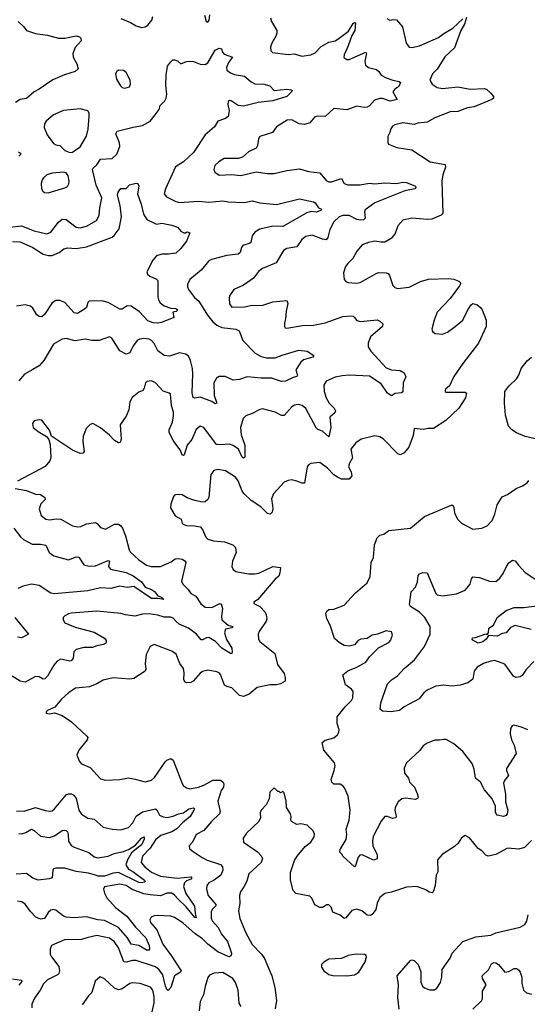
# Model space of a CAD drawing. Extents: x 2057697 to 2160550, y 827490 to 1016834.
# Tile 103 of 256: x 2092151 to 2096131, y 867623 to 875340. Entities that reach past the tile are written whole.
import ezdxf

# ---------------------------------------------------------------- set-up
doc = ezdxf.new("R2010")
doc.units = 0

msp = doc.modelspace()

# ---------------------------------------------------------------- linework, layer by layer
at = {"layer": '0CON20XD'}
for points in [[(2094117.1, 875355), (2094125.7, 875325), (2094167.3, 875255), (2094168.2, 875235), (2094159.2, 875210.8), (2094127.1, 875155), (2094118, 875125), (2094120, 875095), (2094133.9, 875083.9), (2094255, 875068), (2094305, 875072.5), (2094363.2, 875053.2), (2094435, 875063.5), (2094468.8, 875081.2), (2094515, 875128.9), (2094575, 875164.5), (2094624.7, 875175.3), (2094645, 875186.1), (2094729.7, 875250.3), (2094765, 875310), (2094775, 875318.6), (2094785, 875316), (2094777.8, 875255), (2094755.4, 875215), (2094727.7, 875135), (2094694.4, 875065), (2094692.7, 875042.7), (2094715, 875027.1), (2094735, 875028.1), (2094865, 875085.7), (2094869.4, 875075), (2094856.5, 875015), (2094862.4, 874982.4), (2094885, 874966.4), (2094949.2, 874949.2), (2094967.1, 874935), (2094985.4, 874905.4), (2095025, 874883.6), (2095075.4, 874865.4), (2095126.7, 874856.7), (2095137.5, 874847.5), (2095123.4, 874816.6), (2095091.2, 874795), (2095076.7, 874775), (2095110, 874715), (2095055, 874701.9), (2094995, 874722.7), (2094975, 874723.6), (2094931.9, 874708.1), (2094894.4, 874665.6), (2094875, 874654), (2094851.2, 874651.2), (2094795, 874661.2), (2094715, 874632.5), (2094615, 874644.2), (2094545, 874580.5), (2094485, 874582.7), (2094465, 874577.5), (2094425, 874530.6), (2094385, 874517.8), (2094342.5, 874522.5), (2094285, 874554), (2094247.7, 874552.3), (2094165, 874501.2), (2094133.6, 874456.4), (2094035, 874423.3), (2094022.7, 874407.3), (2094015.8, 874355), (2094005, 874332), (2093945.6, 874304.4), (2093898.3, 874261.7), (2093867.8, 874252.2), (2093755, 874251.9), (2093712, 874225), (2093681.9, 874198.1), (2093672, 874165), (2093680, 874145), (2093715, 874121.2), (2093815, 874125.8), (2093885, 874118.6), (2094005, 874148.6), (2094095, 874134.3), (2094145, 874134.4), (2094245, 874159.2), (2094345, 874171.4), (2094415, 874149.1), (2094505, 874139.5), (2094555, 874080), (2094575, 874068.6), (2094595, 874069.4), (2094675, 874096.2), (2094695, 874056.2), (2094725, 874045.8), (2094816.8, 874046.8), (2094895, 874060), (2094935, 874052.9), (2095015, 874061.5), (2095105, 874055.5), (2095155, 874065.5), (2095185, 874064.5), (2095253.8, 874035), (2095257.5, 874025), (2095248, 874015), (2095172, 873998), (2094935, 873904.7), (2094860.5, 873849.5), (2094853.5, 873835), (2094860, 873785), (2094847.6, 873772.4), (2094825, 873768.2), (2094795.4, 873774.6), (2094735, 873805.9), (2094685, 873805.3), (2094655, 873795.4), (2094614.4, 873755), (2094581.9, 873695), (2094567.5, 873632.5), (2094555, 873615.6), (2094525, 873620), (2094445, 873651.8), (2094395, 873641.5), (2094364, 873616), (2094325, 873559.4), (2094245, 873545.6), (2094218.9, 873531.1), (2094162, 873435), (2094116.7, 873415), (2094055, 873390.8), (2094024.5, 873365.5), (2093985, 873312.9), (2093905, 873260), (2093831.2, 873225), (2093796.2, 873175), (2093792.3, 873157.7), (2093795, 873112.5), (2093815, 873085.8), (2093915, 873090.5), (2093975, 873101.8), (2094050.6, 873099.4), (2094135, 873128.1), (2094245, 873138.8), (2094254, 873115), (2094240.6, 873055), (2094236, 872995), (2094226.2, 872965), (2094226.7, 872935), (2094232.5, 872925), (2094245, 872921.2), (2094367.4, 872942.6), (2094455, 872946.4), (2094545, 872964.6), (2094685, 873012.9), (2094745, 873019.2), (2094765, 873016), (2094776.7, 873005), (2094795, 872983.3), (2094824.3, 872974.3), (2094955, 872986.7), (2094975, 872977.8), (2094997.5, 872955), (2094996.2, 872935), (2094902.2, 872855), (2094882.1, 872805), (2094884.5, 872775), (2094905, 872742.2), (2095025, 872612.1), (2095065, 872596.8), (2095135, 872590.4), (2095165, 872573.1), (2095179.3, 872540.7), (2095156.9, 872495), (2095155.6, 872424.4), (2095145, 872414.4), (2095095, 872410), (2095065, 872392.5), (2095035, 872413.1), (2094985, 872485.4), (2094895, 872545.4), (2094735, 872552.9), (2094680.6, 872549.4), (2094625, 872537.5), (2094555, 872508.1), (2094535.6, 872475), (2094537.3, 872425), (2094555, 872375.8), (2094578.5, 872335), (2094616.7, 872295), (2094627.5, 872275), (2094620.9, 872259.1), (2094583.1, 872225), (2094589.8, 872145), (2094575, 872070), (2094525, 872114.3), (2094487.8, 872127.8), (2094475, 872140), (2094395, 872292.5), (2094365, 872316.9), (2094334.3, 872324.3), (2094305, 872318.1), (2094285, 872305.7), (2094225, 872238), (2094205, 872238), (2094155, 872263.3), (2094055, 872288.8), (2094035, 872286), (2093975, 872252.9), (2093924.6, 872235.4), (2093902.5, 872215), (2093882.5, 872145), (2093887.7, 872085), (2093915.4, 872004.6), (2093917.6, 871912.4), (2093905.8, 871904.2), (2093895, 871910.8), (2093867.5, 871975), (2093825, 872002.5), (2093795, 872013.8), (2093725, 872006.9), (2093695, 872011.8), (2093595, 872144.2), (2093565, 872152.9), (2093535, 872128), (2093499.8, 872050.2), (2093464.7, 872005.3), (2093440.5, 871929.5), (2093435, 871923.3), (2093425, 871930), (2093409.3, 871969.3), (2093360.6, 872035), (2093322.5, 872105), (2093322.5, 872125), (2093348.5, 872185), (2093357.9, 872235), (2093356.4, 872265), (2093341.4, 872315), (2093333.9, 872403.9), (2093323.9, 872413.9), (2093275, 872428.8), (2093215, 872494), (2093185, 872510), (2093147.5, 872505), (2093136.4, 872493.6), (2093127.3, 872452.7), (2093116.7, 872435), (2093085, 872421.2), (2093031.7, 872378.3), (2093014, 872345), (2093007.3, 872282.7), (2092985, 872233.3), (2092940, 872165), (2092941.4, 872125)], [(2092945, 875350), (2093019.1, 875319.1), (2093065, 875292), (2093105, 875280), (2093135, 875284), (2093155, 875298), (2093186, 875335), (2093194.3, 875365.7)], [(2095655, 875357.5), (2095638.5, 875305), (2095610, 875255), (2095559.5, 875120.5), (2095485, 875048.1), (2095425, 874952.2), (2095388.9, 874915), (2095366, 874865), (2095384.5, 874834.5), (2095425, 874808.8), (2095465, 874801.5), (2095585, 874813.1), (2095683.4, 874796.6), (2095795, 874800.6), (2095812.7, 874792.7), (2095845, 874764.4), (2095865, 874739.2), (2095865.2, 874724.8), (2095853.8, 874715), (2095715, 874655.9), (2095662.1, 874647.9), (2095585, 874620.9), (2095525, 874617.5), (2095405, 874571.1), (2095345, 874537.9), (2095271.5, 874528.5), (2095245, 874518), (2095155, 874531.9), (2095093, 874517), (2095075, 874506.2), (2095060, 874485), (2095052.5, 874455), (2095036.2, 874425), (2095036.4, 874376.4), (2095043.9, 874363.9), (2095109.1, 874339.1), (2095225, 874320.8), (2095370, 874225), (2095486.2, 874205), (2095490.5, 874185), (2095468.9, 874125), (2095461.4, 874075), (2095468.7, 873821.3), (2095455, 873806.9), (2095383.3, 873776.7), (2095345, 873772.9), (2095225, 873785.7), (2095155, 873770), (2095114.7, 873725.3), (2095096.1, 873663.9), (2095064.7, 873625.3), (2095015, 873597.5), (2094985, 873595.5), (2094935, 873603.6), (2094885.5, 873594.5), (2094836.7, 873575), (2094793.1, 873525), (2094763, 873467), (2094725, 873430), (2094705.6, 873405), (2094690, 873355), (2094695, 873302.5), (2094707.7, 873287.7), (2094725, 873280), (2094795, 873275.6), (2094820.3, 873279.7), (2094945, 873352), (2094965, 873357.5), (2095025, 873356.9), (2095040.3, 873350.3), (2095050.8, 873335), (2095077.3, 873257.3), (2095091.2, 873241.2), (2095112.7, 873232.7), (2095205, 873242.7), (2095292.4, 873287.6), (2095355, 873307.5), (2095511.2, 873311.2), (2095555, 873306), (2095595, 873291.2), (2095608.8, 873275), (2095600, 873255), (2095526.2, 873155), (2095425, 873047.5), (2095400.6, 872985), (2095383.6, 872913.6), (2095387, 872897), (2095409.3, 872879.3), (2095465.8, 872874.2), (2095505, 872890), (2095565.6, 872934.4), (2095625, 872986.2), (2095663.4, 873066.6), (2095690, 873105), (2095705, 873115.8), (2095735, 873108), (2095763.3, 873085), (2095776.7, 873065), (2095808, 872985), (2095807.1, 872935), (2095747.1, 872805), (2095624.3, 872645), (2095555, 872543.3), (2095520.8, 872469.2), (2095490, 872445), (2095486.7, 872435), (2095487.5, 872425), (2095495, 872420), (2095645, 872421.2), (2095653.8, 872413.8), (2095646.4, 872375), (2095593.3, 872295), (2095491.7, 872198.3), (2095395, 872136.7), (2095353.2, 872136.8), (2095315, 872128.8), (2095243, 872137), (2095235, 872080), (2095200.9, 871989.1), (2095165.5, 871944.5), (2095135, 871929.2), (2095115, 871938), (2095002, 872055), (2094975, 872070.8), (2094935, 872077.5), (2094828.6, 872051.4), (2094787.3, 872022.7), (2094748, 871975), (2094759.4, 871905), (2094736, 871865), (2094730, 871835), (2094751.2, 871795), (2094756, 871765), (2094735, 871740), (2094675, 871740), (2094643.5, 871753.5), (2094615, 871773.1), (2094565.6, 871825), (2094505, 871868.6), (2094435, 871861.2), (2094415, 871850), (2094406.2, 871835), (2094383.3, 871706.7), (2094365, 871706.2), (2094325, 871724.2), (2094285, 871732.9), (2094255, 871729.2), (2094224.2, 871715.8), (2094140, 871625), (2094125.8, 871585), (2094132.2, 871532.2), (2094135.7, 871505), (2094130.6, 871479.4), (2094115, 871465.7), (2094095, 871469.4), (2094040.8, 871520.8), (2093965, 871570.8), (2093911.4, 871625), (2093896.7, 871645), (2093864.2, 871725), (2093843.8, 871755), (2093765, 871804), (2093705, 871815.7), (2093673.2, 871806.8), (2093648.8, 871775), (2093633.8, 871596.2), (2093625, 871579.2), (2093605, 871562), (2093585, 871558), (2093525, 871572), (2093465, 871593.3), (2093425, 871615.8), (2093385, 871618), (2093365, 871612.5), (2093356.4, 871603.6), (2093335.9, 871544.1), (2093334.2, 871515), (2093371.1, 871451.1), (2093418, 871425), (2093423.8, 871395), (2093433.3, 871385), (2093460, 871375), (2093525, 871374.3), (2093565, 871365.7), (2093584.2, 871345), (2093610, 871285), (2093627.3, 871267.3), (2093670, 871255), (2093756.7, 871246.7)], [(2093600, 875375), (2093612.5, 875325), (2093625, 875320), (2093636.7, 875335), (2093641.7, 875378.3)], [(2092138.8, 875325), (2092183.8, 875285), (2092205, 875255.8), (2092275, 875231.8), (2092368.5, 875218.5), (2092455, 875194.6), (2092505, 875194.6), (2092595, 875212.5), (2092620, 875205), (2092630, 875195), (2092633.8, 875175), (2092585, 875122), (2092566.7, 875075), (2092570.6, 875045), (2092600, 874995), (2092608.8, 874955), (2092585, 874932.9), (2092501.9, 874908.1), (2092411.4, 874868.6), (2092305, 874795.6), (2092263.8, 874775), (2092205, 874722), (2092155.9, 874714.1), (2092118.7, 874691.3)], [(2095028.8, 875348.8), (2095052.5, 875335), (2095085, 875341.4), (2095105, 875338.1), (2095152, 875285), (2095180.8, 875155), (2095205, 875124.3), (2095225, 875120.8), (2095285, 875134.4), (2095435, 875199.6), (2095477.4, 875232.6), (2095547.2, 875272.8), (2095625, 875346.4)], [(2092075, 873713.4), (2092165, 873724.7), (2092265, 873683.9), (2092365, 873660.6), (2092395, 873674.3), (2092455, 873754.3), (2092485, 873775.6), (2092516.2, 873775), (2092595, 873714.4), (2092625, 873708.1), (2092675, 873721.1), (2092754.3, 873765), (2092774.5, 873805), (2092778.2, 873865), (2092795.3, 873945), (2092751.9, 874041.9), (2092723.3, 874165), (2092725.7, 874175), (2092755, 874201.4), (2092783.5, 874246.5), (2092875, 874252.3), (2092913.8, 874285), (2092937.5, 874345), (2092932.5, 874375), (2092904.6, 874445), (2092914.2, 874465), (2093041.8, 874498.2), (2093115, 874509.5), (2093175, 874544.5), (2093213.5, 874595), (2093244.3, 874635), (2093253.7, 874666.3), (2093290, 874705), (2093299.1, 874725), (2093303.8, 874755), (2093297.5, 874825), (2093299.1, 874905), (2093310, 874975), (2093332.3, 875007.7), (2093352.5, 875025), (2093365, 875026.2), (2093387.3, 875017.3), (2093415, 874993.8), (2093457.7, 875012.3), (2093485.8, 875014.2), (2093515, 875011.8), (2093565, 874991.3), (2093605, 874989.6), (2093627.2, 875002.8), (2093685, 875101.9), (2093715, 875118.1), (2093732.7, 875112.7), (2093741.9, 875085), (2093755, 875069.4), (2093818.8, 875045), (2093788.5, 875005), (2093771.8, 874965), (2093775.6, 874945), (2093803.3, 874923.3), (2093835, 874911.3), (2093915, 874896.8), (2093965, 874852.3), (2093995, 874836.9), (2094065, 874834.4), (2094111.7, 874821.7), (2094145, 874786), (2094245, 874794.4), (2094279.1, 874789.1), (2094286.7, 874785), (2094284, 874776), (2094245, 874738.6), (2094135, 874703.1), (2094019.6, 874690.4), (2093905, 874661.4), (2093865, 874667.5), (2093810, 874705), (2093795, 874705.5), (2093785, 874698), (2093781.8, 874675), (2093793.3, 874625), (2093785, 874580), (2093765, 874565.7), (2093704, 874545), (2093679.4, 874500.6), (2093605, 874437.1), (2093515, 874297.9), (2093435, 874225.5), (2093372.9, 874187.1), (2093293.5, 874015), (2093284.3, 873975), (2093301.3, 873951.3), (2093375, 873915.7), (2093405, 873908.1), (2093439.8, 873910.2), (2093555, 873918.5), (2093635, 873910), (2093745, 873920), (2093785, 873911.8), (2093915, 873908.2), (2093975, 873920.9), (2094035, 873905.5), (2094165, 873891.2), (2094345, 873936.4), (2094455, 873912.9), (2094468, 873905), (2094495, 873866.2), (2094517.5, 873855), (2094512.5, 873845), (2094475, 873831.9), (2094435.8, 873835.8), (2094403.4, 873826.6), (2094215, 873719.2), (2094135, 873722.9), (2094035, 873697.7), (2093995, 873675.6), (2093975, 873646), (2093962.5, 873595), (2093950, 873585), (2093900.4, 873569.6), (2093889.4, 873555), (2093879.5, 873515), (2093865, 873501.1), (2093775, 873490.7), (2093655, 873461.2), (2093635, 873450.5), (2093574.2, 873375.8), (2093486, 873305), (2093465.8, 873265), (2093467.1, 873245), (2093474.3, 873225), (2093521.4, 873161.4), (2093555, 873134), (2093622.9, 873022.9), (2093665, 872971.9), (2093697.5, 872945), (2093735, 872927.1), (2093845.3, 872915.3), (2093872.5, 872902.5), (2093900.8, 872825), (2093996.6, 872726.6), (2094045, 872700), (2094085, 872689.6), (2094155, 872688.8), (2094209.2, 872710.8), (2094339.4, 872749.4), (2094405, 872741.2), (2094458.3, 872708.3), (2094450, 872695), (2094376.9, 872673.1), (2094356.2, 872655), (2094316.2, 872595), (2094328, 872555), (2094325, 872542.5), (2094295, 872536), (2094235, 872507.3), (2094205, 872503.5), (2094125, 872529.7), (2094045, 872529.5), (2093935, 872540.9), (2093875, 872519.4), (2093825.9, 872515.9), (2093762.3, 872542.3), (2093715, 872544), (2093695, 872531.2), (2093673.3, 872495), (2093676.2, 872395), (2093695.5, 872335), (2093685, 872329.2), (2093656.6, 872346.6), (2093565, 872381.2), (2093524.1, 872374.1), (2093510, 872380), (2093503.1, 872415), (2093509.3, 872565), (2093507.3, 872605), (2093489.5, 872669.5), (2093473.6, 872703.6), (2093455, 872718.9), (2093405, 872728.2), (2093325, 872703.5), (2093285, 872708.9), (2093235, 872745.7), (2093205, 872802.5), (2093185, 872826.9), (2093165, 872837.1), (2093125, 872840), (2093093.1, 872836.9), (2093075, 872828.1), (2093041.8, 872785), (2093015, 872728), (2092985, 872718.6), (2092937.5, 872745), (2092873.4, 872843.4), (2092855, 872854.2), (2092773.2, 872826.8), (2092715.7, 872825.7), (2092665.6, 872835.6), (2092585, 872824.3), (2092515, 872842), (2092485, 872836), (2092415, 872797.5), (2092341.7, 872668.3), (2092302.9, 872627.1), (2092255, 872597.9), (2092187.6, 872562.4), (2092145, 872509.2)], [(2092975, 874804), (2093012.5, 874815), (2093020, 874835), (2093017, 874867), (2092985, 874926.7), (2092965, 874941.2), (2092925, 874943.3), (2092912.5, 874935), (2092903.3, 874915), (2092910, 874875), (2092940.5, 874820.5), (2092955, 874808.8), (2092975, 874804)], [(2092545, 874298.8), (2092565, 874301.2), (2092625, 874344), (2092674.1, 874425.9), (2092687, 874483), (2092696, 874585), (2092696.1, 874606.1), (2092686.2, 874626.2), (2092625, 874641.2), (2092495, 874628.6), (2092415, 874594.3), (2092360, 874545), (2092346, 874525), (2092344, 874495), (2092367, 874437), (2092415, 874370), (2092435, 874359.2), (2092465, 874353.8), (2092505, 874314), (2092545, 874298.8)], [(2092142, 874305), (2092157.1, 874295), (2092160, 874285), (2092145, 874269.2)], [(2092375, 873984.2), (2092505, 874021.4), (2092526.6, 874033.4), (2092536.8, 874053.2), (2092538.6, 874075), (2092530.8, 874115), (2092515, 874140), (2092495, 874146.2), (2092405, 874137.5), (2092365, 874123.8), (2092338.8, 874101.2), (2092326.1, 874083.9), (2092318.8, 874055), (2092323.3, 874015), (2092332.5, 873995), (2092345, 873986.7), (2092375, 873984.2)], [(2092095, 873601.6), (2092155, 873599.6), (2092255, 873554), (2092335, 873503.4), (2092377.8, 873492.2), (2092405, 873492), (2092459.4, 873515), (2092497, 873543), (2092525, 873551.5), (2092595, 873546), (2092675, 873559.6), (2092875, 873634.5), (2092892.1, 873647.9), (2092930, 873700), (2092950, 873795), (2092940, 873885), (2092918, 873965), (2092922.3, 873987.7), (2092944, 874016), (2092985, 874017.5), (2093013.3, 874046.7), (2093065, 874057.5), (2093076.4, 874056.4), (2093086.2, 874035), (2093074, 873975), (2093103.3, 873895), (2093123.1, 873815), (2093148.6, 873775), (2093225, 873738.1), (2093265, 873744), (2093345, 873730), (2093387.5, 873715), (2093415, 873682.5), (2093438.3, 873668.3), (2093451.7, 873668.3), (2093465, 873677.5), (2093485, 873670), (2093460, 873605), (2093412.5, 873545), (2093375, 873509.2), (2093318.3, 873501.7), (2093265, 873502.5), (2093225, 873490.5), (2093194.6, 873455), (2093146.7, 873365), (2093153.3, 873345), (2093170.9, 873330.9), (2093225, 873306), (2093234, 873295), (2093235.5, 873165), (2093238.9, 873145), (2093252.1, 873122.1), (2093285, 873097.5), (2093335, 873078.8), (2093375, 873075.8), (2093390, 873065), (2093377, 873053), (2093353, 873047), (2093360, 873005), (2093264.1, 872965.9), (2093235, 872961.1), (2093197.5, 872965), (2093155, 872979.4), (2093089.3, 873049.2), (2093025, 873095.6), (2092995, 873098.1), (2092955, 873072.5), (2092935, 873070), (2092845, 873124.6), (2092795, 873136.7), (2092697, 873133), (2092685, 873123.3), (2092674.2, 873085), (2092659.8, 873070.2), (2092605, 873038.2), (2092578, 873042), (2092505, 873122.5), (2092465, 873140), (2092435, 873139.2), (2092405, 873121.2), (2092345, 873028.8), (2092325, 873010.8), (2092305, 873012.5), (2092285, 873026), (2092255, 873080), (2092235, 873095.4), (2092195, 873104.6), (2092125, 873094.3)], [(2096215, 872050), (2096115, 872074.2), (2096045, 872102), (2096008.8, 872125), (2095984.2, 872155), (2095959.7, 872239.7), (2095953.3, 872335), (2095954, 872425), (2095985, 872467.5), (2096047.5, 872525), (2096065.8, 872555), (2096084, 872605), (2096130.8, 872665), (2096162.9, 872695)], [(2092941.4, 872125), (2092947.7, 872052.3), (2092940, 872025), (2092925, 872022.5), (2092895, 872041.2), (2092855, 872084.2), (2092785, 872140), (2092725, 872174), (2092705, 872168), (2092672, 872135), (2092650, 872075), (2092645.7, 872035), (2092656.2, 871955), (2092645, 871943.3), (2092625, 871940), (2092566.2, 871965), (2092400, 872075), (2092385, 872122.5), (2092325, 872200), (2092305, 872203.3), (2092265, 872196), (2092251.2, 872175), (2092256.7, 872145), (2092295, 872111.2), (2092362.5, 872072.5), (2092378.8, 872048.8), (2092390.7, 872010.7), (2092394.3, 871905), (2092386.6, 871883.4), (2092350.7, 871839.3), (2092135, 871723.8)], [(2096135, 869774.2), (2096085, 869796.2), (2096025, 869810), (2096012.5, 869805), (2095998.8, 869785), (2095996.1, 869743.9), (2096008, 869695), (2096027.1, 869655), (2096042.3, 869587.7), (2095968.9, 869471.1), (2095967.8, 869455), (2095982.9, 869415), (2095952.2, 869377.8), (2095944.6, 869355), (2095959.2, 869270.8), (2095960.9, 869210.9), (2095978.1, 869145), (2095973.8, 869115), (2095965, 869103.8), (2095945, 869095.8), (2095895.6, 869105.6), (2095882.5, 869125), (2095880.5, 869175), (2095855, 869234), (2095794.6, 869304.6), (2095763.4, 869363.4), (2095725.7, 869395), (2095714.2, 869465), (2095699.7, 869509.7), (2095624.5, 869604.5), (2095553.6, 869663.6), (2095495, 869698.8), (2095475, 869698.8), (2095442.3, 869692.3), (2095405, 869693.8), (2095345, 869668.8), (2095315, 869648), (2095287.6, 869612.4), (2095184.2, 869515), (2095164.3, 869475), (2095169.4, 869435), (2095200, 869395), (2095208.6, 869365), (2095245.5, 869325), (2095268.6, 869275), (2095274, 869246), (2095270, 869235), (2095255, 869228), (2095175, 869238.9), (2095146.4, 869233.6), (2095119.4, 869210.6), (2095095.6, 869165), (2095093.5, 869145), (2095103.3, 869095), (2095099.2, 869085), (2095075, 869080), (2095035, 869095.6), (2095015, 869094.2), (2094985, 869058), (2094923.1, 868936.9), (2094917.5, 868905), (2094920.9, 868865), (2094952.9, 868795), (2094955, 868763.3), (2094925, 868753.8), (2094835, 868793.8), (2094818.3, 868791.7), (2094806, 868775), (2094785, 868710), (2094775, 868701.2), (2094684.1, 868784.1), (2094678.3, 868798.3), (2094660, 868815), (2094665, 868836.7), (2094711.2, 868915), (2094716.2, 868955), (2094710, 868995), (2094735.6, 869065), (2094742.5, 869145), (2094727.5, 869255), (2094698.7, 869318.7), (2094685.5, 869335.5), (2094665, 869347.5), (2094615, 869349.2), (2094598, 869365), (2094594.3, 869385), (2094615.9, 869455.9), (2094624, 869495), (2094620, 869515), (2094535.8, 869615.8), (2094522.9, 869675), (2094545, 869694), (2094615, 869710.8), (2094642, 869735), (2094654, 869755), (2094656, 869775), (2094641.4, 869825), (2094640.8, 869875), (2094702.5, 869955), (2094752.9, 870005), (2094762.9, 870025), (2094765.6, 870075.6), (2094752.4, 870092.4), (2094706.4, 870126.4), (2094684.4, 870205.6), (2094722.6, 870237.4), (2094793.8, 870265), (2094863.8, 870305), (2094894.3, 870345.7), (2094965, 870416), (2095045, 870458.8), (2095058.8, 870475), (2095073.8, 870515), (2095065, 870543.3), (2095025, 870551.2), (2094957, 870523), (2094914.5, 870515.5), (2094875, 870489.1), (2094825, 870484.3), (2094805, 870474), (2094775, 870440.8), (2094735, 870430.8), (2094695, 870436), (2094655, 870458.8), (2094619.7, 870489.7), (2094585.6, 870595), (2094559.2, 870645), (2094551.7, 870688.3), (2094558.8, 870705), (2094575, 870718), (2094615, 870720.8), (2094695, 870751.4), (2094783.1, 870846.9), (2094874.2, 870925), (2094898.6, 870975), (2094905.8, 871085), (2094924.2, 871125), (2094933.3, 871225), (2094955, 871280), (2094975, 871298.6), (2095005, 871308.8), (2095046.4, 871336.4), (2095215, 871356), (2095325, 871445.6), (2095535, 871536), (2095546.7, 871535), (2095555.7, 871515.7), (2095560.8, 871475), (2095572, 871445), (2095585, 871423.8), (2095616.2, 871395), (2095705, 871346.2), (2095775, 871354), (2095815, 871374.2), (2095854.3, 871415), (2095875.4, 871464.6), (2095893.4, 871536.6), (2095935, 871600), (2095975, 871618), (2096042.5, 871665), (2096094.1, 871685.9), (2096129.5, 871710.5), (2096141.7, 871728.3)], [(2092116.4, 871666.4), (2092205, 871650.8), (2092275, 871621.4), (2092315, 871618.8), (2092347.8, 871595), (2092350.6, 871579.4), (2092317.8, 871545), (2092304.3, 871505), (2092320, 871455), (2092355, 871425.8), (2092385, 871420), (2092436.6, 871426.6), (2092475, 871424.4), (2092565, 871374.3), (2092604.4, 871364.4), (2092631.3, 871368.7), (2092675, 871388.1), (2092745, 871398), (2092760, 871390), (2092785, 871361.2), (2092825, 871346.7), (2092894.6, 871385.4), (2092925, 871385.7), (2092945, 871372.9), (2092957.8, 871355), (2092980.8, 871295), (2093008.6, 871185), (2093018.3, 871168.3), (2093086.3, 871106.3), (2093145, 871064), (2093183.2, 871053.2), (2093255, 871054.5), (2093338.1, 871091.9), (2093371.2, 871115), (2093395, 871118.1), (2093425, 871110.8), (2093445, 871098), (2093452.5, 871085), (2093418.7, 870938.7), (2093430.8, 870915), (2093472.5, 870875), (2093492.2, 870842.2), (2093531.1, 870821.1), (2093570.7, 870760.7), (2093605, 870735.5), (2093656.8, 870733.3), (2093715, 870762.9), (2093730.5, 870760.5), (2093740.9, 870725), (2093732.5, 870665), (2093736.6, 870636.6), (2093785, 870593.8), (2093822, 870585), (2093815, 870574.6), (2093765, 870562.9), (2093756, 870535), (2093773.3, 870483.3), (2093814.2, 870415), (2093818.3, 870381.7), (2093815, 870372.5), (2093805, 870371.2), (2093735, 870414.5), (2093687, 870467), (2093635, 870497.1), (2093615, 870496.4), (2093585, 870478.6), (2093575, 870478.6), (2093537.5, 870525), (2093475, 870571.9), (2093401.7, 870601.7), (2093376.4, 870625), (2093355, 870648.5), (2093335, 870658.5), (2093285, 870657.9), (2093235, 870672.9), (2093165, 870682.2), (2093115, 870681.9), (2093055, 870665.7), (2092980, 870675), (2092945, 870686), (2092755, 870703.1), (2092555, 870688.6), (2092535, 870682.5), (2092505, 870668.8), (2092493.3, 870655), (2092493.3, 870635), (2092505, 870613.8), (2092585, 870580), (2092735, 870539.1), (2092815, 870491.4), (2092829.2, 870475), (2092830, 870465), (2092825.7, 870454.3), (2092807.6, 870442.4), (2092756.3, 870433.7), (2092721.1, 870418.9), (2092655, 870420), (2092595, 870403.1), (2092576.9, 870385), (2092570.9, 870335), (2092555, 870315.6), (2092545, 870312.7), (2092475, 870328.1), (2092445, 870312.5), (2092419.1, 870280.9), (2092369.2, 870195), (2092348.8, 870175), (2092335, 870172.5), (2092305, 870190), (2092275, 870192), (2092195, 870148.1), (2092154.6, 870154.6), (2092092, 870195)], [(2092105, 871355.8), (2092156.3, 871286.3), (2092180, 871265), (2092248.3, 871228.3), (2092315, 871228.9), (2092355, 871221.2), (2092381.4, 871165), (2092418.8, 871138.8), (2092533.4, 871106.6), (2092595, 871128.9), (2092615, 871128.6), (2092655, 871067.5), (2092695, 871056.7), (2092745, 871060.7), (2092845, 871101.5), (2092855.4, 871095), (2092847.5, 871055), (2092862.4, 871032.4), (2092985, 871006.6), (2093039.9, 870979.9)], [(2093756.7, 871246.7), (2093823.4, 871223.4), (2093843.2, 871203.2), (2093849.4, 871165), (2093820.8, 871095), (2093814, 871055), (2093825, 871030), (2093845, 871016.2), (2093945, 870995.6), (2093995, 870996.5), (2094026.9, 871003.1), (2094135, 871054.2), (2094197, 871047), (2094192, 871005), (2094181.7, 870978.3), (2094154.5, 870955.5), (2094015, 870792.5), (2093987.5, 870775), (2093987.5, 870765), (2094035, 870740), (2094076.3, 870696.3), (2094084.3, 870675), (2094087.5, 870645), (2094083, 870627), (2094027.5, 870545), (2094020, 870525), (2094023.1, 870485), (2094035, 870467.5), (2094152.6, 870372.6), (2094173.6, 870285), (2094225.3, 870215.3), (2094233.3, 870183.3), (2094232.5, 870155), (2094195.4, 870134.6), (2094165, 870126.7), (2094115, 870126.7), (2094013, 870107), (2093951.2, 870055), (2093905, 870036.5), (2093873.8, 870043.8), (2093815, 870102.5), (2093775, 870112.5), (2093756, 870125), (2093725, 870208.8), (2093715, 870220.8), (2093697.9, 870227.9), (2093625, 870240.8), (2093585, 870231.4), (2093565, 870219.2), (2093512, 870155), (2093492.5, 870145), (2093462.1, 870142.1), (2093448.1, 870148.1), (2093438.6, 870165), (2093441.3, 870221.3), (2093434.4, 870255), (2093405.8, 870295), (2093376.8, 870366.8), (2093345, 870391.4), (2093205, 870444), (2093175, 870426.2), (2093142.5, 870365), (2093134.3, 870295), (2093140.8, 870249.2), (2093136, 870235), (2093045, 870177.5), (2093015, 870172.2), (2092885, 870182), (2092805, 870164.2), (2092755, 870134.2), (2092697.9, 870112.1), (2092589.5, 870100.5), (2092535, 870064.4), (2092480, 870015), (2092427.1, 869952.9), (2092370, 869925), (2092360, 869915), (2092360, 869905), (2092385, 869900), (2092425, 869906.7), (2092485, 869886.9), (2092557.4, 869837.4), (2092678, 869725), (2092684.2, 869715), (2092678.9, 869695), (2092614.2, 869615), (2092598, 869575), (2092620, 869525), (2092635, 869506.7), (2092705, 869480), (2092785, 869391.2), (2092825, 869380), (2092935, 869385.8), (2093005, 869396.7), (2093056.5, 869386.5), (2093135, 869365.8), (2093185, 869378.6), (2093209.2, 869400.8), (2093293.6, 869526.4), (2093305, 869537.5), (2093335, 869548.8), (2093355.6, 869535.6), (2093424.4, 869354.4), (2093436.2, 869335), (2093458.3, 869318.3), (2093485, 869312.5), (2093552.5, 869325), (2093595, 869341.4), (2093665, 869380.8), (2093725, 869380), (2093745, 869366.7), (2093750.8, 869350.8), (2093749.4, 869325), (2093730.9, 869299.1), (2093704.5, 869215), (2093722.7, 869135), (2093717.8, 869115), (2093654.2, 869055), (2093595, 868985.8), (2093534, 868955), (2093506.2, 868895), (2093480, 868865), (2093483.3, 868845), (2093503.3, 868825), (2093582.5, 868772.5), (2093621.7, 868751.7), (2093725, 868718.6), (2093741.2, 868701.2), (2093744.3, 868675), (2093727.8, 868635), (2093677.1, 868595), (2093632.9, 868575), (2093619.4, 868555), (2093615.5, 868525), (2093630, 868475), (2093690, 868405), (2093688.5, 868395), (2093659.1, 868365), (2093651.5, 868348.5), (2093653.1, 868295), (2093663.1, 868275), (2093708.2, 868225), (2093733.2, 868173.2), (2093779.2, 868115), (2093812.5, 868025), (2093808.7, 868005), (2093795, 867996.2), (2093785, 867998.9), (2093705, 868035.3), (2093625, 868094.3), (2093585, 868136.1), (2093525.7, 868175.7), (2093431.1, 868261.1), (2093365, 868304.4), (2093335, 868314.5), (2093229.7, 868319.7), (2093205, 868317.5), (2093181.2, 868305), (2093172, 868285), (2093177.1, 868265), (2093227.2, 868207.2), (2093273.4, 868095), (2093339.8, 868005), (2093416.7, 867885), (2093412.5, 867875), (2093364.7, 867845), (2093335, 867755.8), (2093315, 867730.8), (2093305, 867738), (2093295, 867764), (2093272.6, 867855), (2093243.8, 867893.8), (2093216.6, 867916.6), (2093065, 867966.2), (2093035, 867965.9), (2092985, 867953.5), (2092966.7, 867956.7), (2092925, 868064.4), (2092891.1, 868115), (2092855, 868140.9), (2092755, 868162.9), (2092676.6, 868143.4), (2092635, 868132.1), (2092501.3, 868128.7), (2092400, 868085), (2092390.8, 868055), (2092390.8, 868015), (2092400, 867995), (2092458.9, 867918.9), (2092463.1, 867885), (2092458.1, 867865), (2092447, 867853), (2092369.2, 867815), (2092336.9, 867783.1), (2092312.2, 867735), (2092267.8, 867672.2), (2092247.1, 867622.9), (2092246.2, 867595)], [(2096181.2, 870308.8), (2096122.6, 870247.4), (2096090.8, 870199.2), (2096075, 870188.9), (2096043.4, 870183.4), (2096021.4, 870195), (2095955, 870288.6), (2095876.4, 870316.4), (2095845, 870313.1), (2095786.8, 870293.2), (2095738, 870265), (2095715.4, 870234.6), (2095705, 870170.8), (2095665, 870141.9), (2095605, 870123.5), (2095535.3, 870115.3), (2095475, 870124.3), (2095415, 870116.2), (2095345, 870084.4), (2095320.6, 870065), (2095283.8, 870016.2), (2095165, 869954.2), (2095130, 869925), (2095063.8, 869916.2), (2094995, 869920.6), (2094976.2, 869935), (2094982.3, 869985), (2095034.4, 870135), (2095065, 870165.6), (2095112.7, 870197.3), (2095165, 870254.4), (2095246.6, 870323.4), (2095325, 870426.7), (2095369.4, 870525), (2095370.6, 870585), (2095326.7, 870655), (2095285, 870695.4), (2095215, 870740), (2095207, 870757), (2095220.5, 870855), (2095255, 870893.3), (2095270, 870935), (2095276.1, 870983.9), (2095285, 870997.5), (2095312.3, 871007.7), (2095345, 871003.8), (2095415, 870842), (2095425, 870832.5), (2095465, 870824.4), (2095575, 870840.8), (2095645, 870868), (2095684, 870915), (2095693, 870957), (2095705, 870973.8), (2095755, 870967.5), (2095835, 870939.2), (2095885, 870936.7), (2095915.9, 870964.1), (2095940.8, 870999.2), (2095966.9, 871055), (2095987.4, 871082.6), (2096015, 871104.4), (2096035, 871100), (2096061.4, 871065), (2096115, 871008.5), (2096188.9, 870958.9)], [(2093039.9, 870979.9), (2093105, 870934.2), (2093135, 870893.6), (2093185.2, 870875.2), (2093208, 870858), (2093235, 870824), (2093264, 870815), (2093282.5, 870795), (2093235, 870803.8), (2093185, 870804.1), (2093045, 870898.6), (2092995, 870889.2), (2092935, 870900.6), (2092865, 870881.1), (2092785, 870887.1), (2092685, 870864.6), (2092425, 870839.7), (2092395, 870846.4), (2092305, 870906.1), (2092245, 870915.3), (2092178.8, 870901.2), (2092136.9, 870883.1)], [(2096161.1, 870561.1), (2096035, 870590.6), (2096000, 870575), (2095965, 870533.3), (2095935, 870528), (2095895, 870508.1), (2095827.5, 870512.5), (2095808.8, 870485), (2095783.3, 870465), (2095745, 870452.5), (2095705, 870477.5), (2095697.5, 870485), (2095700, 870495), (2095725, 870496.7), (2095805, 870527.5), (2095817.5, 870522.5), (2095826.7, 870533.3), (2095829.3, 870570.7), (2095866.1, 870593.9), (2095895.7, 870655), (2095965, 870710.4), (2096026.8, 870733.2), (2096105, 870733.1), (2096225, 870747.9)], [(2092112.9, 870655), (2092220, 870525), (2092165, 870496), (2092135, 870500.8)], [(2092125, 869138.1), (2092185, 869136.5), (2092275, 869166.2), (2092351.4, 869141.4), (2092385, 869136.7), (2092405, 869140.5), (2092425, 869154.4), (2092515, 869264.3), (2092535, 869272.9), (2092555, 869271.4), (2092575, 869260.8), (2092595, 869236), (2092614, 869144), (2092636.7, 869113.3), (2092685, 869082.9), (2092735, 869072.9), (2092805, 869011.2), (2092875, 868995.8), (2092945, 868990.8), (2093005, 869009.2), (2093038.9, 869045), (2093065, 869098), (2093115, 869131.1), (2093215, 869155.6), (2093227, 869147), (2093247.5, 869105), (2093275, 869091.5), (2093305, 869088.2), (2093355, 869097.2), (2093395, 869115.8), (2093435.2, 869124.8), (2093477.1, 869155), (2093515, 869164), (2093520.6, 869155), (2093517.1, 869145), (2093486.9, 869095), (2093427.5, 869045), (2093382.8, 868997.2), (2093344.9, 868975.1), (2093256.7, 868945), (2093215, 868912.1), (2093173, 868847), (2093113.3, 868785), (2093104.6, 868735), (2093131, 868701), (2093185, 868659.1), (2093255, 868628.4), (2093385, 868611.2), (2093495, 868621.4), (2093499.5, 868615), (2093493.3, 868605), (2093459.9, 868590.1), (2093444, 868576), (2093435.2, 868545), (2093452.6, 868492.6), (2093522.7, 868392.7), (2093526.2, 868335), (2093535, 868300), (2093525, 868303.5), (2093457, 868387), (2093395, 868443.5), (2093365, 868479.6), (2093342.7, 868492.7), (2093305, 868494.7), (2093255, 868472), (2093175, 868480.6), (2093125, 868490), (2093033.6, 868523.6), (2092985, 868552.9), (2092935, 868563.9), (2092816.4, 868543.6), (2092808.2, 868525), (2092817.3, 868495), (2092835, 868457.9), (2092902.4, 868382.4), (2092992.2, 868315), (2093058.3, 868228.3), (2093139.1, 868145), (2093167.1, 868085), (2093170, 868055), (2093162.9, 868047.1), (2093145, 868048.1), (2093085, 868083.4), (2093025, 868094.4), (2092997.6, 868145), (2092926.1, 868226.1), (2092815, 868278.9), (2092765, 868283.8), (2092675, 868307.5), (2092575, 868301.5), (2092515, 868306.6), (2092494.4, 868315), (2092435, 868361.4), (2092415, 868366.7), (2092395, 868360), (2092375, 868343.1), (2092345, 868294.5), (2092315, 868289.2), (2092276.6, 868306.6), (2092235, 868350), (2092195, 868408), (2092167.5, 868425), (2092135, 868432.5)], [(2096164.3, 868905.7), (2096108.7, 868851.3), (2096065, 868838.9), (2095975, 868847.1), (2095885, 868796.7), (2095825, 868784), (2095805, 868792), (2095775, 868826.7), (2095745, 868843.3), (2095678.3, 868928.3), (2095645, 868946.2), (2095615, 868926.7), (2095588.8, 868885), (2095560.6, 868859.4), (2095463.2, 868796.8), (2095426.7, 868755), (2095428.3, 868661.7), (2095416.7, 868635), (2095409.2, 868555), (2095393.8, 868505), (2095385, 868496.2), (2095360.9, 868500.9), (2095335, 868521.2), (2095265, 868547.1), (2095185, 868541.1), (2095065, 868500.6), (2095015, 868490.8), (2094975, 868460), (2094954.4, 868415), (2094944.6, 868365.4), (2094915, 868326), (2094901.1, 868318.9), (2094875, 868322.7), (2094834, 868355), (2094792.1, 868367.9), (2094755, 868357.1), (2094708.9, 868301.1), (2094695, 868295.8), (2094665, 868320.8), (2094607.5, 868345), (2094593.6, 868383.6), (2094575, 868402.5), (2094558.3, 868401.7), (2094525, 868382.5), (2094505, 868382.5), (2094465, 868402.5), (2094442, 868455), (2094425, 868470.8), (2094315, 868492), (2094295.6, 868515), (2094273.9, 868595), (2094273.8, 868656.2), (2094305, 868748.8), (2094326.6, 868783.4), (2094390.3, 868859.7), (2094435, 868893.3), (2094458.8, 868935), (2094463, 868957), (2094452.3, 868982.3), (2094405, 869027.5), (2094355, 869036.2), (2094325, 869032.5), (2094283.3, 869055), (2094276.7, 869065), (2094280, 869095), (2094273.3, 869115), (2094242, 869165), (2094241.2, 869215), (2094225, 869280), (2094215, 869290), (2094195, 869280), (2094185, 869290), (2094175, 869290), (2094145, 869320), (2094113.3, 869285), (2094106.4, 869233.6), (2094083.6, 869186.4), (2094043.3, 869145), (2094036.4, 869123.6), (2094040, 869085), (2094026.2, 869055), (2093928.8, 868965), (2093903.8, 868925), (2093906.7, 868895), (2094016.8, 868816.8), (2094045.6, 868785.6), (2094055.7, 868765), (2094044.2, 868735), (2093946.5, 868645), (2093932.7, 868587.3), (2093907.5, 868542.5), (2093883.3, 868505), (2093875.7, 868475), (2093877.9, 868412.1), (2093866.9, 868355), (2093876.4, 868296.4), (2093923.7, 868183.7), (2093972.9, 868092.9), (2094046.6, 868016.6), (2094071.8, 867981.8), (2094128.7, 867845), (2094152.4, 867755), (2094165, 867652.5), (2094155, 867587.5)], [(2092145, 868962.7), (2092165, 868959.3), (2092200.1, 868969.9), (2092245, 868995.5), (2092265, 868985.5), (2092315, 868940), (2092385, 868929.6), (2092425, 868942.7), (2092485, 868985.5), (2092505, 868988.9), (2092515, 868984.3), (2092525.6, 868975), (2092532.5, 868955), (2092532.7, 868902.7), (2092555, 868868.9), (2092578, 868855), (2092693.1, 868813.1), (2092735, 868779.5), (2092765, 868770), (2092845, 868783.6), (2092891.2, 868805), (2092965, 868821.4), (2093003, 868837), (2093058.9, 868871.1), (2093105, 868924.4), (2093126, 868935), (2093126.4, 868916.4), (2093110, 868875), (2093028.9, 868811.1), (2092995.7, 868755), (2092982.7, 868715), (2093005, 868683.4), (2093038.2, 868665), (2093130, 868595), (2093134.3, 868585), (2093129.5, 868580.5), (2093105.6, 868574.4), (2093085, 868577.5), (2092925, 868655.2), (2092885, 868651.5), (2092815, 868627), (2092766.5, 868626.5), (2092745, 868634.6), (2092691.6, 868651.6), (2092595, 868663.1), (2092505, 868690.6), (2092435, 868690.3), (2092417.5, 868685), (2092410, 868675), (2092405.5, 868615), (2092383.4, 868606.6), (2092295, 868596.7), (2092255, 868611.6), (2092205, 868648.5), (2092123.2, 868643.2)], [(2095127.1, 867585), (2095115.9, 867675), (2095120, 867775), (2095110, 867845), (2095215, 867967.1), (2095225, 867972.5), (2095245, 867967.5), (2095275.7, 867935), (2095296.3, 867876.3), (2095296.9, 867796.9), (2095309.2, 867765), (2095325, 867751.9), (2095365, 867735.7), (2095403.2, 867736.8), (2095421.3, 867748.7), (2095449.4, 867795), (2095460, 867835), (2095464.3, 867895), (2095525.7, 867984.3), (2095540.8, 868025), (2095625, 868115.8), (2095727, 868153), (2095845, 868164.3), (2095885, 868182), (2096075, 868227.5), (2096111.2, 868248.8), (2096128, 868275), (2096138.6, 868325)], [(2094715, 867846), (2094775, 867853.8), (2094810, 867875), (2094860, 867955), (2094870, 867995), (2094866.4, 868006.4), (2094853.9, 868013.9), (2094790, 868015), (2094727.5, 868005), (2094675, 867981.2), (2094576.1, 867976.1), (2094535, 867953.3), (2094517.5, 867935), (2094517.5, 867915), (2094536.7, 867885), (2094575, 867856.2), (2094605, 867848.8), (2094715, 867846)], [(2095705, 867584.2), (2095770.9, 867649.1), (2095780, 867665), (2095779.2, 867725), (2095808.1, 867775), (2095780.6, 867825), (2095778, 867845), (2095825.9, 867894.1), (2095850.2, 867939.8), (2095865, 867950), (2095885, 867949.2), (2095905, 867935.8), (2095955, 867874.2), (2095985, 867880.8), (2096027, 867903), (2096045, 867904.2), (2096062.4, 867892.4), (2096075.6, 867875.6), (2096088.8, 867835), (2096087.1, 867785), (2096101.4, 867735), (2096125, 867712.5), (2096163.2, 867703.2)], [(2093886.7, 867606.7), (2093872.6, 867632.6), (2093864.5, 867735), (2093843.6, 867795), (2093822.2, 867825), (2093745, 867873.1), (2093675, 867867.5), (2093638.8, 867851.2), (2093627, 867833), (2093605, 867763.3), (2093593.5, 867696.5), (2093566.5, 867645), (2093557.3, 867572.7)], [(2092095, 867822.1), (2092161.7, 867811.7), (2092170, 867805), (2092145, 867773.8)], [(2093189.1, 867565), (2093204.6, 867635), (2093204.5, 867685), (2093195.6, 867735), (2093176.4, 867756.4), (2093095, 867786.5), (2093035, 867790), (2093015, 867785.7), (2092954.5, 867745.5), (2092925, 867737.1), (2092895, 867750), (2092815, 867823.3), (2092783, 867837), (2092744, 867805), (2092715.5, 867714.5), (2092690.9, 867689.1), (2092642, 867618)]]:
    msp.add_lwpolyline(points, dxfattribs=at)

doc.saveas('drawing.dxf')
